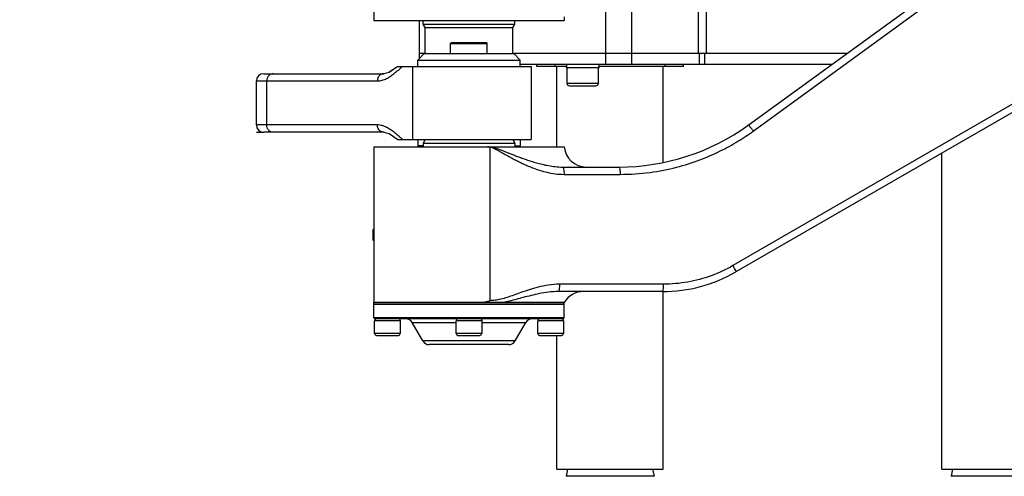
# Model space of a CAD drawing. Header units: millimetres. Extents: x 0 to 1189, y 0 to 841.
# Tile 26 of 88: x 540 to 594, y 100 to 125. Entities that reach past the tile are written whole.
import ezdxf

# ---------------------------------------------------------------- set-up
doc = ezdxf.new("R2010")
doc.units = ezdxf.units.MM
doc.header["$LTSCALE"] = 65.395
doc.layers.get('0').update_dxf_attribs({"linetype": 'CONTINUOUS'})
for name, color, linetype in [('02___PRT_ALL_AXES', 7, 'CONTINUOUS'), ('03__ASM_ALL_CURVES', 7, 'CONTINUOUS'), ('3_ALL_AXES', 7, 'CONTINUOUS'), ('7_ALL_FEATURES', 7, 'CONTINUOUS')]:
    doc.layers.add(name, color=color, linetype=linetype)

msp = doc.modelspace()

# ---------------------------------------------------------------- linework, layer by layer
at = {"color": 7, "linetype": 'Continuous'}
for p, q in [((559.1207, 133.5533), (559.1207, 125.0533)), ((579.5543, 119.3451), (598.3836, 133.0254)), ((569.5207, 125.2533), (569.5207, 125.0533)), ((559.1207, 125.0533), (569.5207, 125.0533)), ((561.6223, 122.9948), (561.6223, 125.0533)), ((601.6659, 124.4815), (578.8783, 111.3251)), ((561.8825, 123.2533), (561.6223, 123.2533)), ((584.9334, 123.2533), (566.7607, 123.2533)), ((560.4473, 122.5533), (567.7204, 122.5533)), ((584.1076, 122.6533), (567.1207, 122.6533)), ((568.0223, 122.5533), (568.0223, 122.6533)), ((569.6364, 122.5533), (568.0223, 122.5533)), ((569.6723, 121.6183), (569.6723, 122.4854)), ((571.3723, 122.4854), (571.3723, 121.6183)), ((576.0223, 122.5533), (571.4081, 122.5533)), ((576.0223, 122.5533), (576.0223, 122.6533)), ((553.1207, 122.1533), (559.6841, 122.1533)), ((560.1651, 122.3593), (559.974, 122.228)), ((552.7207, 119.3533), (552.7207, 121.7533)), ((569.7973, 121.4933), (571.2473, 121.4933)), ((559.6841, 118.9533), (553.1207, 118.9533)), ((560.4474, 118.5533), (567.7204, 118.5533)), ((561.9362, 118.5533), (561.8207, 118.3533)), ((561.8207, 118.3533), (566.8207, 118.3533)), ((566.7053, 118.5533), (566.8207, 118.3533)), ((559.1207, 118.1533), (559.1207, 109.6533)), ((559.1207, 118.1533), (569.5207, 118.1533)), ((569.4313, 117.0533), (572.5005, 117.0533)), ((574.8783, 110.2533), (569.199, 110.2533)), ((569.5207, 109.6533), (559.121, 109.6533)), ((559.1807, 108.7533), (559.1207, 108.8133)), ((569.5207, 108.8133), (559.1207, 108.8133)), ((559.1707, 107.9533), (559.1707, 108.6533)), ((560.5707, 108.6533), (559.1707, 108.6533)), ((569.4607, 108.7533), (559.1807, 108.7533)), ((560.5707, 108.6533), (560.5707, 107.9533)), ((563.6207, 107.9533), (563.6207, 108.6533)), ((565.0207, 108.6533), (563.6207, 108.6533)), ((565.0207, 108.6533), (565.0207, 107.9533)), ((568.0707, 107.9533), (568.0707, 108.6533)), ((569.4707, 108.6533), (568.0707, 108.6533)), ((569.4607, 108.7533), (569.5207, 108.8133)), ((569.4707, 108.6533), (569.4707, 107.9533)), ((559.2707, 107.8533), (560.4707, 107.8533)), ((563.7207, 107.8533), (564.9207, 107.8533)), ((568.1707, 107.8533), (569.3707, 107.8533)), ((566.4898, 107.3533), (562.1517, 107.3533))]:
    msp.add_line(p, q, dxfattribs=at)
at = {"color": 9, "linetype": 'Continuous'}
for p, q in [((579.8316, 119.0215), (598.6022, 132.7018)), ((577.2708, 123.2533), (577.2708, 128.9519)), ((576.8465, 123.2533), (576.8465, 128.3833)), ((571.7939, 122.6533), (571.7939, 125.8533)), ((573.2081, 122.6533), (573.2081, 125.8533)), ((601.4405, 124.8279), (578.724, 111.6715)), ((576.9051, 122.6533), (576.9051, 123.2533)), ((577.188, 122.6533), (577.188, 123.2533)), ((561.2393, 122.5533), (561.2393, 118.5533)), ((569.0223, 122.5533), (569.0223, 122.6533)), ((575.0223, 122.5533), (575.0223, 122.6533)), ((552.7207, 121.7533), (559.3216, 121.7533)), ((553.2829, 119.3533), (553.2829, 121.7533)), ((571.3723, 121.6183), (569.6723, 121.6183)), ((559.3216, 119.3533), (552.7207, 119.3533)), ((565.4542, 118.1378), (565.4542, 109.7523)), ((569.5058, 116.6533), (572.5658, 116.6533)), ((574.9358, 110.6533), (569.2742, 110.6533)), ((561.2279, 108.5533), (563.6207, 108.5533)), ((565.0207, 108.5533), (567.4136, 108.5533)), ((560.5707, 107.9533), (559.1707, 107.9533)), ((566.8362, 107.5533), (561.8053, 107.5533)), ((565.0207, 107.9533), (563.6207, 107.9533)), ((569.4707, 107.9533), (568.0707, 107.9533))]:
    msp.add_line(p, q, dxfattribs=at)
at = {"color": 2, "linetype": 'Continuous', "const_width": 0.8}
msp.add_lwpolyline([(467.9223, 166.1533, 1), (697.1223, 166.1533, 1)], format="xyb", close=True, dxfattribs=at)
at = {"color": 7, "linetype": 'Continuous'}
for points in [[(560.4474, 122.5533), (559.9637, 122.2233), (559.6825, 122.1533)], [(559.6828, 118.9532), (559.974, 118.8785), (560.4474, 118.5533)]]:
    msp.add_lwpolyline(points, dxfattribs=at)
for centre, radius, start, end in [((553.1207, 121.7533), 0.4, 90, 180), ((569.7973, 121.6183), 0.125, 180, 270), ((571.2473, 121.6183), 0.125, 270, 360), ((553.1207, 119.3533), 0.4, 180, 270), ((572.5008, 129.0533), 12, 269.99872, 306.0003), ((570.7166, 118.2533), 1.2, 184.78019, 270), ((574.8783, 118.2533), 8, 269.99734, 300.00261), ((570.56, 109.0533), 1.2, 90, 150), ((560.8815, 108.3533), 0.4, 30, 90), ((567.76, 108.3533), 0.4, 90, 150), ((559.2707, 107.9533), 0.1, 180, 270), ((560.4707, 107.9533), 0.1, 270, 360), ((562.1517, 107.7533), 0.4, 210, 270), ((563.7207, 107.9533), 0.1, 180, 270), ((564.9207, 107.9533), 0.1, 270, 360), ((566.4898, 107.7533), 0.4, 270, 330), ((568.1707, 107.9533), 0.1, 180, 270), ((569.3707, 107.9533), 0.1, 270, 360)]:
    msp.add_arc(centre, radius, start, end, dxfattribs=at)
at = {"color": 9, "linetype": 'Continuous'}
for points, start_tangent, end_tangent in [([(560.4051, 122.2996), (560.5649, 122.4345), (560.7124, 122.5533)], (0.7647614, 0.6443136), (0.7942397, 0.6076046)), ([(553.6454, 122.1533), (553.5067, 122.1228), (553.3891, 122.0361), (553.3105, 121.9063), (553.2829, 121.7533)], (-1, 0), (0, -1)), ([(559.6825, 122.1533), (559.5029, 122.0997), (559.3702, 121.9533), (559.3216, 121.7533)], (-0.9999847, -0.0055357), (-0.0000008, -1)), ([(559.3216, 121.7533), (559.5859, 121.7917), (559.8236, 121.8866), (560.0373, 122.014)], (1, 0.0002155), (0.8280262, 0.5606894)), ([(560.0373, 122.014), (560.2302, 122.1561), (560.4051, 122.2996)], (0.8280262, 0.5606894), (0.7647614, 0.6443136)), ([(553.6454, 118.9533), (553.5067, 118.9837), (553.3891, 119.0704), (553.3105, 119.2002), (553.2829, 119.3533)], (-1, 0), (0, 1)), ([(560.0372, 119.0926), (559.8233, 119.2201), (559.5857, 119.3149), (559.3216, 119.3533)], (-0.828073, 0.5606203), (-1, 0.0002015)), ([(559.6828, 118.9533), (559.5029, 119.0069), (559.3702, 119.1533), (559.3216, 119.3533)], (-0.9999896, 0.0045593), (0, 1)), ([(579.5542, 119.3451), (579.6485, 119.2577), (579.7356, 119.1502), (579.8316, 119.0215)], (0.8090165, 0.5877859), (0.5834747, -0.8121313)), ([(560.405, 118.807), (560.2301, 118.9505), (560.0372, 119.0926)], (-0.7647648, 0.6443095), (-0.828073, 0.5606203)), ([(560.7124, 118.5533), (560.5649, 118.6721), (560.405, 118.807)], (-0.7942363, 0.607609), (-0.7647648, 0.6443095)), ([(572.5658, 116.6533), (574.1992, 116.762), (575.6486, 117.0451), (576.9198, 117.448), (578.0275, 117.9293), (578.9908, 118.4599), (579.8316, 119.0215)], (1, 0.0000449), (0.808149, 0.5889782)), ([(565.4542, 118.1378), (565.5887, 118.1122)], (0.9999577, -0.0092012), (0.9473362, -0.3202407)), ([(565.5739, 118.1533), (565.7169, 118.1139), (565.8651, 118.0611), (566.0213, 118.0018), (566.1871, 117.9367), (566.3638, 117.8668), (566.5523, 117.7924), (566.7539, 117.7138), (566.9698, 117.6315), (567.2011, 117.5462), (567.4485, 117.459), (567.7139, 117.3712), (568.0005, 117.2848), (568.312, 117.2027), (568.6534, 117.13), (569.0299, 117.0752), (569.4313, 117.0533)], (0.9810188, -0.1939127), (1, 0.0000076)), ([(565.5887, 118.1122), (565.7291, 118.0514)], (0.9473362, -0.3202407), (0.8953368, -0.4453897)), ([(565.7291, 118.0514), (565.876, 117.9747), (566.0324, 117.8884), (566.2004, 117.7943), (566.3816, 117.6932), (566.5776, 117.5858), (566.7905, 117.4725), (567.0228, 117.3541), (567.2763, 117.2322), (567.5537, 117.1089), (567.8601, 116.9867), (568.2016, 116.8697), (568.5863, 116.7651), (569.0247, 116.6854), (569.5058, 116.6533)], (0.8953368, -0.4453897), (1, -0.0000152)), ([(569.4313, 117.0533), (569.484, 116.9361), (569.5001, 116.8063), (569.5058, 116.6533)], (1, 0), (0, -1)), ([(572.5008, 117.0533), (572.5467, 116.9361), (572.5608, 116.8063), (572.5658, 116.6533)], (1, 0), (0, -1)), ([(578.724, 111.6715), (577.5295, 111.1125), (576.2528, 110.769), (574.9358, 110.6533)], (-0.8653997, -0.5010822), (-1, -0.0001042)), ([(578.8783, 111.3251), (578.8139, 111.5037), (578.724, 111.6715)], (0.8660474, 0.499962), (-0.4950823, 0.8688461)), ([(569.2742, 110.6533), (568.6468, 110.6036), (568.088, 110.4887), (567.5965, 110.3459), (567.1583, 110.1965), (566.7623, 110.0543), (566.3989, 109.9297), (566.0617, 109.8326)], (-1, -0.0000299), (-0.9710769, -0.2387668)), ([(569.1989, 110.2533), (568.6599, 110.2183), (568.1612, 110.1368), (567.7053, 110.0344), (567.2852, 109.9262), (566.8945, 109.8219), (566.5275, 109.7287), (566.1805, 109.6533)], (-1, -0.0000329), (-0.9823451, -0.187078)), ([(569.1989, 110.2533), (569.2521, 110.3704), (569.2684, 110.5002), (569.2742, 110.6533)], (1, 0), (0.0000013, 1)), ([(574.8783, 110.2533), (574.919, 110.3704), (574.9315, 110.5002), (574.9358, 110.6533)], (1, 0), (0, 1)), ([(566.0617, 109.8326), (565.7475, 109.7721), (565.4542, 109.7523)], (-0.9710769, -0.2387668), (-1, -0.000081))]:
    msp.add_spline(points, degree=3, dxfattribs=dict(at, start_tangent=start_tangent, end_tangent=end_tangent))
at = {"color": 7, "linetype": 'Continuous'}
for points, start_tangent, end_tangent in [([(565.4542, 118.1378), (565.338, 118.1533)], (-0.9582498, 0.2859325), (-0.9999841, 0.0056475)), ([(559.1115, 113.0296), (559.0881, 113.3533), (559.1115, 113.677)], (-0.144652, 0.9894826), (0.144651, 0.9894827)), ([(564.8954, 109.6533), (565.191, 109.6922), (565.4542, 109.7523)], (0.9999629, 0.0086138), (0.9604498, 0.2784532))]:
    msp.add_spline(points, degree=3, dxfattribs=dict(at, start_tangent=start_tangent, end_tangent=end_tangent))
at = {"layer": '02___PRT_ALL_AXES', "color": 7, "linetype": 'Continuous'}
for p, q in [((561.8207, 124.8533), (561.8207, 125.0533)), ((561.9207, 124.6801), (561.8207, 124.8533)), ((561.8207, 124.8533), (566.8207, 124.8533)), ((561.9207, 123.2533), (561.9207, 124.6801)), ((561.9207, 124.6801), (566.7207, 124.6801)), ((566.7207, 124.6801), (566.8207, 124.8533)), ((566.7207, 123.2533), (566.7207, 124.6801)), ((566.8207, 124.8533), (566.8207, 125.0533)), ((561.5207, 122.8933), (561.8807, 123.2533)), ((561.8807, 123.2533), (566.7607, 123.2533)), ((567.1207, 122.8933), (566.7607, 123.2533)), ((561.5207, 122.5533), (561.5207, 122.8933)), ((561.5207, 122.8933), (567.1207, 122.8933)), ((567.1207, 122.5533), (567.1207, 122.8933)), ((567.7207, 122.5533), (567.7207, 118.5533)), ((569.1223, 118.1533), (569.1223, 122.5533)), ((569.6622, 122.6533), (569.6223, 122.4983)), ((569.6223, 122.4983), (569.6723, 122.4854)), ((569.6223, 122.4983), (571.4223, 122.4983)), ((571.4223, 122.4983), (571.3723, 122.4854)), ((571.3823, 122.6533), (571.4223, 122.4983)), ((574.9223, 117.311), (574.9223, 122.5533)), ((561.5207, 118.5533), (561.5207, 118.2133)), ((561.5207, 118.2133), (561.5807, 118.1533)), ((561.8207, 118.2133), (561.5207, 118.2133)), ((561.8207, 118.3533), (561.8207, 118.1533)), ((566.8207, 118.3533), (566.8207, 118.1533)), ((566.8207, 118.2133), (567.1207, 118.2133)), ((567.1207, 118.2133), (567.0607, 118.1533)), ((567.1207, 118.5533), (567.1207, 118.2133)), ((590.1223, 100.5533), (590.1223, 117.8168)), ((574.9223, 100.5533), (574.9223, 110.2572)), ((559.1207, 108.8133), (559.1207, 109.6533)), ((559.1207, 109.6533), (569.5207, 109.6533)), ((569.5207, 108.8133), (569.5207, 109.6533)), ((559.1207, 109.5533), (569.5207, 109.5533)), ((559.2145, 108.7533), (559.1707, 108.6633)), ((559.1707, 108.6633), (559.1915, 108.6533)), ((559.1707, 108.6633), (560.5707, 108.6633)), ((560.527, 108.7533), (560.5707, 108.6633)), ((560.5707, 108.6633), (560.55, 108.6533)), ((561.8053, 107.5533), (561.2279, 108.5533)), ((563.6645, 108.7533), (563.6207, 108.6633)), ((563.6207, 108.6633), (563.6415, 108.6533)), ((563.6207, 108.6633), (565.0207, 108.6633)), ((564.977, 108.7533), (565.0207, 108.6633)), ((565.0207, 108.6633), (565, 108.6533)), ((566.8362, 107.5533), (567.4136, 108.5533)), ((568.1145, 108.7533), (568.0707, 108.6633)), ((568.0707, 108.6633), (568.0915, 108.6533)), ((568.0707, 108.6633), (569.4707, 108.6633)), ((569.427, 108.7533), (569.4707, 108.6633)), ((569.4707, 108.6633), (569.45, 108.6533)), ((569.1223, 100.5533), (569.1223, 107.8533)), ((569.1223, 100.5533), (574.9223, 100.5533)), ((569.7035, 100.5533), (569.6223, 100.1616)), ((574.341, 100.5533), (574.4223, 100.1616)), ((590.1223, 100.5533), (595.9223, 100.5533)), ((590.7035, 100.5533), (590.6223, 100.1616)), ((574.4223, 100.1616), (569.6223, 100.1616)), ((595.4223, 100.1616), (590.6223, 100.1616))]:
    msp.add_line(p, q, dxfattribs=at)
at = {"layer": '03__ASM_ALL_CURVES', "color": 4, "linetype": 'Continuous'}
msp.add_line((552.7207, 118.9533), (553.1207, 118.9533), dxfattribs=at)
at = {"layer": '3_ALL_AXES', "color": 7, "linetype": 'Continuous'}
for p, q in [((563.3207, 123.2533), (563.3207, 123.8033)), ((565.3207, 123.2533), (565.3207, 123.8033))]:
    msp.add_line(p, q, dxfattribs=at)
at = {"layer": '7_ALL_FEATURES', "color": 7, "linetype": 'Continuous'}
for p, q in [((563.3207, 123.8033), (563.3707, 123.8533)), ((563.3207, 123.8033), (565.3207, 123.8033)), ((563.3707, 123.8533), (565.2707, 123.8533)), ((565.3207, 123.8033), (565.2707, 123.8533))]:
    msp.add_line(p, q, dxfattribs=at)

doc.saveas('drawing.dxf')
